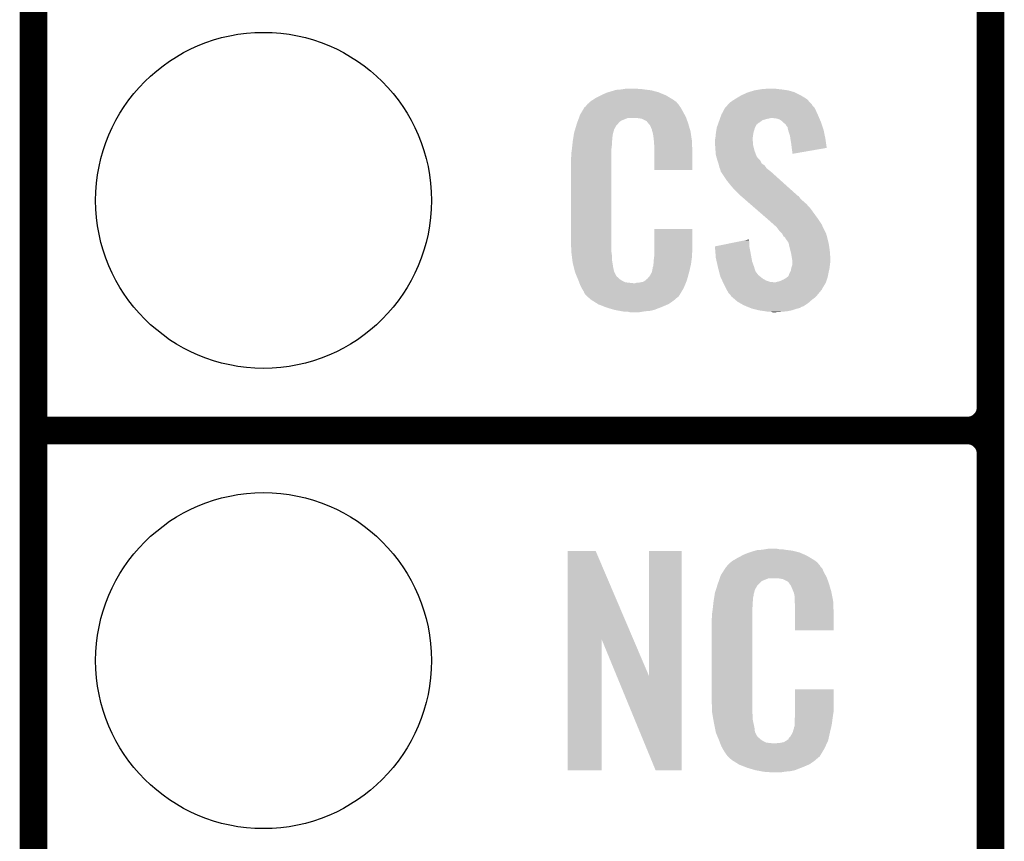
# Model space of a CAD drawing. Extents: x -0.05 to 0.95, y -0.15 to 2.1.
# Tile 13 of 38: x -0.05 to 0.16, y 0.36 to 0.54. Entities that reach past the tile are written whole.
import ezdxf

# ---------------------------------------------------------------- set-up
doc = ezdxf.new("R2010")
doc.units = 0
doc.layers.get('0').update_dxf_attribs({"linetype": 'CONTINUOUS'})
for name, color, linetype in [('PAC1811_CLICK_V100A_GKO', 5, 'CONTINUOUS'), ('PAC1811_CLICK_V100A_GTO', 14, 'CONTINUOUS'), ('PAC1811_CLICK_V100A_GTS', 12, 'CONTINUOUS')]:
    doc.layers.add(name, color=color, linetype=linetype)

# ---------------------------------------------------------------- blocks, each defined once
blk = doc.blocks.new('ROUND_24')
blk.add_circle((0, 0), 0.0365)

msp = doc.modelspace()

# ---------------------------------------------------------------- linework, layer by layer
at = {"layer": 'PAC1811_CLICK_V100A_GKO', "const_width": 0.006}
msp.add_lwpolyline([(-0.05, -0.15), (-0.05, 2.01)], dxfattribs=at)
at = {"layer": 'PAC1811_CLICK_V100A_GTO', "const_width": 0.006}
for points in [[(0.158, -0.022), (0.158, 0.722)], [(0.158, 0.455), (0.158, 0.545)], [(-0.05, 0.45), (0.153, 0.45)], [(-0.05, 0.45), (0.153, 0.45)], [(0.158, 0.355), (0.158, 0.445)]]:
    msp.add_lwpolyline(points, dxfattribs=at)
for points in [[(0.153, 0.45, 0.4142136), (0.158, 0.455)], [(0.158, 0.445, 0.4142136), (0.153, 0.45)], [(0.158, 0.445, 0.4142136), (0.153, 0.45)]]:
    msp.add_lwpolyline(points, format="xyb", dxfattribs=at)
at = {"layer": 'PAC1811_CLICK_V100A_GTO'}
for points in [[(0.0716716, 0.5219001), (0.0723001, 0.5223), (0.089, 0.5219001), (0.0883335, 0.5223)], [(0.0723001, 0.5223), (0.0733, 0.5228), (0.0883335, 0.5223), (0.0875, 0.5228)], [(0.0733, 0.5228), (0.0737, 0.523), (0.0875, 0.5228), (0.0870143, 0.523)], [(0.0737, 0.523), (0.0746, 0.5234001), (0.0870143, 0.523), (0.0860428, 0.5234001)], [(0.0746, 0.5234001), (0.0749331, 0.5235), (0.0860428, 0.5234001), (0.0858001, 0.5235)], [(0.0749331, 0.5235), (0.0762666, 0.5239), (0.0858001, 0.5235), (0.0843001, 0.5239)], [(0.0762666, 0.5239), (0.0766001, 0.524), (0.0843001, 0.5239), (0.0835001, 0.524)], [(0.0766001, 0.524), (0.0778, 0.5241), (0.0835001, 0.524), (0.0827, 0.5241)], [(0.0778, 0.5241), (0.0784, 0.5242), (0.0827, 0.5241), (0.0821001, 0.5242)], [(0.0784, 0.5242), (0.0790001, 0.5243), (0.0815001, 0.5242), (0.0810001, 0.5243)], [(0.1024798, 0.5219999), (0.1028, 0.5222), (0.1181001, 0.5219999), (0.117775, 0.5222)], [(0.1028, 0.5222), (0.1038001, 0.5228), (0.117775, 0.5222), (0.1167999, 0.5228)], [(0.1038001, 0.5228), (0.1051001, 0.5234001), (0.1167999, 0.5228), (0.1155998, 0.5234001)], [(0.1051001, 0.5234001), (0.1054198, 0.5235), (0.1155998, 0.5234001), (0.1154, 0.5235)], [(0.1054198, 0.5235), (0.1067, 0.5239), (0.1154, 0.5235), (0.1140001, 0.5239)], [(0.1067, 0.5239), (0.1079, 0.5241), (0.1140001, 0.5239), (0.1126, 0.5241)], [(0.1079, 0.5241), (0.1085001, 0.5242), (0.1126, 0.5241), (0.1115999, 0.5242)], [(0.1085001, 0.5242), (0.1105, 0.5243), (0.1115999, 0.5242), (0.1111001, 0.5243)], [(0.0691529, 0.5192), (0.0696824, 0.5201), (0.0912, 0.5192), (0.0907001, 0.5201)], [(0.0696824, 0.5201), (0.0698002, 0.5203001), (0.0907001, 0.5201), (0.0905501, 0.5203001)], [(0.0698002, 0.5203001), (0.0700001, 0.5204002), (0.0905501, 0.5203001), (0.090475, 0.5204002)], [(0.0700001, 0.5204002), (0.0700799, 0.5205), (0.090475, 0.5204002), (0.0904001, 0.5205)], [(0.0700799, 0.5205), (0.0702398, 0.5206998), (0.0904001, 0.5205), (0.0903001, 0.5206998)], [(0.0702398, 0.5206998), (0.0704, 0.5209001), (0.0903001, 0.5206998), (0.0901285, 0.5209001)], [(0.0704, 0.5209001), (0.0709714, 0.5214), (0.0901285, 0.5209001), (0.0897001, 0.5214)], [(0.0709714, 0.5214), (0.0712001, 0.5216), (0.0897001, 0.5214), (0.0894202, 0.5216)], [(0.0712001, 0.5216), (0.0716716, 0.5219001), (0.0894202, 0.5216), (0.089, 0.5219001)], [(0.0999266, 0.5194), (0.1003001, 0.5201), (0.1201, 0.5194), (0.11975, 0.5201)], [(0.1003001, 0.5201), (0.1003916, 0.5201998), (0.11975, 0.5201), (0.1197001, 0.5201998)], [(0.1003916, 0.5201998), (0.1007583, 0.5206), (0.1197001, 0.5201998), (0.1193001, 0.5206)], [(0.1007583, 0.5206), (0.1009416, 0.5207998), (0.1193001, 0.5206), (0.1192001, 0.5207998)], [(0.1009416, 0.5207998), (0.1014002, 0.5213001), (0.1192001, 0.5207998), (0.1187416, 0.5213001)], [(0.1014002, 0.5213001), (0.1016, 0.5214001), (0.1187416, 0.5213001), (0.1186499, 0.5214001)], [(0.1016, 0.5214001), (0.102, 0.5217), (0.1186499, 0.5214001), (0.118375, 0.5217)], [(0.102, 0.5217), (0.1024798, 0.5219999), (0.118375, 0.5217), (0.1181001, 0.5219999)], [(0.0683209, 0.5172999), (0.068542, 0.5178999), (0.0777, 0.5172999), (0.0791998, 0.5178999)], [(0.068542, 0.5179), (0.0686157, 0.5180999), (0.0918714, 0.5179), (0.0918, 0.5180999)], [(0.068542, 0.5178999), (0.068542, 0.5179), (0.0791998, 0.5178999), (0.0810999, 0.5179)], [(0.0686157, 0.5180999), (0.0688, 0.5186001), (0.0918, 0.5180999), (0.0915272, 0.5186001)], [(0.0688, 0.5186001), (0.0691529, 0.5192), (0.0915272, 0.5186001), (0.0912, 0.5192)], [(0.0818, 0.5178), (0.0810999, 0.5179), (0.0919072, 0.5178), (0.0918714, 0.5179)], [(0.0992143, 0.5178), (0.0992499, 0.5179), (0.1099, 0.5178), (0.1102999, 0.5179)], [(0.0992499, 0.5179), (0.0993928, 0.5183), (0.1207715, 0.5179), (0.1206, 0.5183)], [(0.0993928, 0.5183), (0.0995, 0.5186001), (0.1206, 0.5183), (0.1204636, 0.5186001)], [(0.0995, 0.5186001), (0.0999266, 0.5194), (0.1204636, 0.5186001), (0.1201, 0.5194)], [(0.1113999, 0.5178), (0.1104999, 0.5179), (0.1208143, 0.5178), (0.1207715, 0.5179)], [(0.0677099, 0.5153999), (0.0679798, 0.5162999), (0.0761999, 0.5153999), (0.0766999, 0.5162999)], [(0.0679798, 0.5162999), (0.0680999, 0.5167), (0.0766999, 0.5162999), (0.0770999, 0.5167)], [(0.0680999, 0.5167), (0.0681735, 0.5168998), (0.0770999, 0.5167), (0.0771999, 0.5168998)], [(0.0681735, 0.5168998), (0.0683209, 0.5172999), (0.0771999, 0.5168998), (0.0777, 0.5172999)], [(0.0822999, 0.5177), (0.0818, 0.5178), (0.0919428, 0.5177), (0.0919072, 0.5178)], [(0.0832998, 0.5172001), (0.0822999, 0.5177), (0.0921214, 0.5172001), (0.0919428, 0.5177)], [(0.0833999, 0.5170002), (0.0832998, 0.5172001), (0.0921928, 0.5170002), (0.0921214, 0.5172001)], [(0.0836572, 0.5167), (0.0833999, 0.5170002), (0.0922999, 0.5167), (0.0921928, 0.5170002)], [(0.0839999, 0.5163001), (0.0836572, 0.5167), (0.0924176, 0.5163001), (0.0922999, 0.5167)], [(0.0843999, 0.5154001), (0.0839999, 0.5163001), (0.0926824, 0.5154001), (0.0924176, 0.5163001)], [(0.0984385, 0.5154001), (0.0985, 0.5157999), (0.1067, 0.5154001), (0.1067999, 0.5157999)], [(0.0985, 0.5157999), (0.0985001, 0.5158001), (0.1067999, 0.5157999), (0.1068, 0.5158001)], [(0.0985001, 0.5158001), (0.0986428, 0.5161999), (0.1068, 0.5158001), (0.107, 0.5161999)], [(0.0986428, 0.5161999), (0.0987499, 0.5164998), (0.107, 0.5161999), (0.1072, 0.5164998)], [(0.0987499, 0.5164998), (0.0987856, 0.5165998), (0.1072, 0.5164998), (0.1073994, 0.5165998)], [(0.0987856, 0.5165998), (0.0988213, 0.5166995), (0.1073994, 0.5165998), (0.1074, 0.5166995)], [(0.0988213, 0.5166995), (0.0989285, 0.5169999), (0.1074, 0.5166995), (0.1078999, 0.5169999)], [(0.0989285, 0.5169999), (0.0990713, 0.5173999), (0.1078999, 0.5169999), (0.1083999, 0.5173999)], [(0.0990713, 0.5173999), (0.0991785, 0.5177), (0.1083999, 0.5173999), (0.1094, 0.5177)], [(0.0991785, 0.5177), (0.0992143, 0.5178), (0.1094, 0.5177), (0.1099, 0.5178)], [(0.1121, 0.5176001), (0.1113999, 0.5178), (0.1209, 0.5176001), (0.1208143, 0.5178)], [(0.1127, 0.5172), (0.1121, 0.5176001), (0.1210715, 0.5172), (0.1209, 0.5176001)], [(0.1130001, 0.5169), (0.1127, 0.5172), (0.1212, 0.5169), (0.1210715, 0.5172)], [(0.1131, 0.5168001), (0.1130001, 0.5169), (0.1212333, 0.5168001), (0.1212, 0.5169)], [(0.1134998, 0.5165), (0.1131, 0.5168001), (0.1213334, 0.5165), (0.1212333, 0.5168001)], [(0.1136999, 0.5161002), (0.1134998, 0.5165), (0.1214666, 0.5161002), (0.1213334, 0.5165)], [(0.1138998, 0.5159002), (0.1136999, 0.5161002), (0.1215333, 0.5159002), (0.1214666, 0.5161002)], [(0.1139, 0.5158001), (0.1138998, 0.5159002), (0.1215667, 0.5158001), (0.1215333, 0.5159002)], [(0.1140001, 0.5153999), (0.1139, 0.5158001), (0.1217, 0.5153999), (0.1215667, 0.5158001)], [(0.0672631, 0.5131999), (0.067342, 0.5136999), (0.0758, 0.5131999), (0.0758, 0.5136999)], [(0.067342, 0.5136999), (0.0674052, 0.5140999), (0.0758, 0.5136999), (0.0759, 0.5140999)], [(0.0674052, 0.5140999), (0.0674368, 0.5142999), (0.0759, 0.5140999), (0.0759, 0.5142999)], [(0.0674368, 0.5142999), (0.0675, 0.5147001), (0.0759, 0.5142999), (0.0760091, 0.5147001)], [(0.0675, 0.5147001), (0.0677099, 0.5153999), (0.0760091, 0.5147001), (0.0761999, 0.5153999)], [(0.0844801, 0.5149999), (0.0843999, 0.5154001), (0.0928, 0.5149999), (0.0926824, 0.5154001)], [(0.0845, 0.5149001), (0.0844801, 0.5149999), (0.092815, 0.5149001), (0.0928, 0.5149999)], [(0.0845999, 0.5147002), (0.0845, 0.5149001), (0.092845, 0.5147002), (0.092815, 0.5149001)], [(0.0846, 0.5146001), (0.0845999, 0.5147002), (0.09286, 0.5146001), (0.092845, 0.5147002)], [(0.0847, 0.5140999), (0.0846, 0.5146001), (0.092935, 0.5140999), (0.09286, 0.5146001)], [(0.0848, 0.5134), (0.0847, 0.5140999), (0.09304, 0.5134), (0.092935, 0.5140999)], [(0.0982, 0.5135001), (0.0982699, 0.5142), (0.1063124, 0.5135001), (0.1064, 0.5142)], [(0.0982699, 0.5142), (0.0983, 0.5145), (0.1064, 0.5142), (0.10645, 0.5145)], [(0.0983, 0.5145), (0.0983461, 0.5148), (0.10645, 0.5145), (0.1065, 0.5148)], [(0.0983461, 0.5148), (0.0984385, 0.5154001), (0.1065, 0.5148), (0.1067, 0.5154001)], [(0.1141001, 0.515), (0.1140001, 0.5153999), (0.1217843, 0.515), (0.1217, 0.5153999)], [(0.1143999, 0.5141001), (0.1141001, 0.515), (0.1219737, 0.5141001), (0.1217843, 0.515)], [(0.1144947, 0.5135), (0.1143999, 0.5141001), (0.1221, 0.5135), (0.1219737, 0.5141001)], [(0.0670111, 0.5110999), (0.0671, 0.5119), (0.0756, 0.5110999), (0.0757, 0.5119)], [(0.0671, 0.5119), (0.0671888, 0.5126999), (0.0757, 0.5119), (0.0757, 0.5126999)], [(0.0671888, 0.5126999), (0.0672, 0.5128), (0.0757, 0.5126999), (0.07572, 0.5128)], [(0.0672, 0.5128), (0.0672631, 0.5131999), (0.07572, 0.5128), (0.0758, 0.5131999)], [(0.0848308, 0.5129999), (0.0848, 0.5134), (0.0931, 0.5129999), (0.09304, 0.5134)], [(0.0849, 0.5121), (0.0848308, 0.5129999), (0.0931376, 0.5121), (0.0931, 0.5129999)], [(0.0849, 0.5106), (0.0849, 0.5121), (0.0932, 0.5106), (0.0931376, 0.5121)], [(0.0981, 0.5131001), (0.098175, 0.5133999), (0.1063, 0.5131001), (0.1063, 0.5133999)], [(0.0981, 0.5129999), (0.0981, 0.5131001), (0.1063, 0.5129999), (0.1063, 0.5131001)], [(0.0981, 0.5125999), (0.0981, 0.5129999), (0.1064, 0.5125999), (0.1063, 0.5129999)], [(0.0981429, 0.5119999), (0.0981, 0.5125999), (0.1064, 0.5119999), (0.1064, 0.5125999)], [(0.0982, 0.5112), (0.0981429, 0.5119999), (0.1066001, 0.5112), (0.1064, 0.5119999)], [(0.098175, 0.5133999), (0.0982, 0.5135001), (0.1063, 0.5133999), (0.1063124, 0.5135001)], [(0.1147, 0.5122), (0.1144947, 0.5135), (0.1222853, 0.5122), (0.1221, 0.5135)], [(0.1148, 0.5114), (0.1147, 0.5122), (0.1223992, 0.5114), (0.1222853, 0.5122)], [(0.0668, 0.5091001), (0.0669, 0.5096001), (0.0756, 0.5091001), (0.0756, 0.5096001)], [(0.0669, 0.5103), (0.067, 0.511), (0.0756, 0.5103), (0.0756, 0.511)], [(0.0669, 0.5096001), (0.0669, 0.5103), (0.0756, 0.5096001), (0.0756, 0.5103)], [(0.067, 0.511), (0.0670111, 0.5110999), (0.0756, 0.511), (0.0756, 0.5110999)], [(0.0849, 0.5066009), (0.0849, 0.5106), (0.0931991, 0.5066009), (0.0932, 0.5106)], [(0.0982308, 0.5107999), (0.0982, 0.5112), (0.1067001, 0.5107999), (0.1066001, 0.5112)], [(0.0983, 0.5099001), (0.0982308, 0.5107999), (0.1070463, 0.5099001), (0.1067001, 0.5107999)], [(0.0984091, 0.5095), (0.0983, 0.5099001), (0.1072002, 0.5095), (0.1070463, 0.5099001)], [(0.0984365, 0.5093998), (0.0984091, 0.5095), (0.1073001, 0.5093998), (0.1072002, 0.5095)], [(0.098491, 0.5092), (0.0984365, 0.5093998), (0.1074001, 0.5092), (0.1073001, 0.5093998)], [(0.1148001, 0.5113998), (0.1148, 0.5114), (0.1223992, 0.5113998), (0.1223992, 0.5114)], [(0.1149, 0.5107), (0.1148001, 0.5113998), (0.1183583, 0.5107), (0.1223992, 0.5113998)], [(0.1149, 0.510101), (0.1149, 0.5107), (0.1149, 0.510101), (0.1183583, 0.5107)], [(0.0668, 0.4914), (0.0668, 0.5091001), (0.0756, 0.4914), (0.0756, 0.5091001)], [(0.0986001, 0.5088), (0.098491, 0.5092), (0.1078, 0.5088), (0.1074001, 0.5092)], [(0.0986669, 0.5085998), (0.0986001, 0.5088), (0.1080001, 0.5085998), (0.1078, 0.5088)], [(0.0988667, 0.508), (0.0986669, 0.5085998), (0.1083002, 0.508), (0.1080001, 0.5085998)], [(0.0989, 0.5078999), (0.0988667, 0.508), (0.1084502, 0.5078999), (0.1083002, 0.508)], [(0.098975, 0.5075999), (0.0989, 0.5078999), (0.1089001, 0.5075999), (0.1084502, 0.5078999)], [(0.0991, 0.5071001), (0.098975, 0.5075999), (0.1092572, 0.5071001), (0.1089001, 0.5075999)], [(0.0931991, 0.5066), (0.0849, 0.5066009), (0.0931991, 0.5066), (0.0931991, 0.5066009)], [(0.0991801, 0.5068999), (0.0991, 0.5071001), (0.1094001, 0.5068999), (0.1092572, 0.5071001)], [(0.0992999, 0.5066001), (0.0991801, 0.5068999), (0.1097999, 0.5066001), (0.1094001, 0.5068999)], [(0.099375, 0.5063), (0.0992999, 0.5066001), (0.1102, 0.5063), (0.1097999, 0.5066001)], [(0.0993999, 0.5062002), (0.099375, 0.5063), (0.1103111, 0.5062002), (0.1102, 0.5063)], [(0.0994999, 0.5061001), (0.0993999, 0.5062002), (0.1104226, 0.5061001), (0.1103111, 0.5062002)], [(0.1007, 0.5043), (0.0994999, 0.5061001), (0.1124265, 0.5043), (0.1104226, 0.5061001)], [(0.1015, 0.5033), (0.1007, 0.5043), (0.1135397, 0.5033), (0.1124265, 0.5043)], [(0.1021, 0.5026), (0.1015, 0.5033), (0.114319, 0.5026), (0.1135397, 0.5033)], [(0.1037, 0.5009999), (0.1021, 0.5026), (0.1161002, 0.5009999), (0.114319, 0.5026)], [(0.1038155, 0.5008998), (0.1037, 0.5009999), (0.1163, 0.5008998), (0.1161002, 0.5009999)], [(0.1042769, 0.5005), (0.1038155, 0.5008998), (0.1166001, 0.5005), (0.1163, 0.5008998)], [(0.1049692, 0.4999), (0.1042769, 0.5005), (0.1172, 0.4999), (0.1166001, 0.5005)], [(0.1057769, 0.4992), (0.1049692, 0.4999), (0.118, 0.4992), (0.1172, 0.4999)], [(0.1069308, 0.4982), (0.1057769, 0.4992), (0.1189, 0.4982), (0.118, 0.4992)], [(0.1094693, 0.496), (0.1069308, 0.4982), (0.1205, 0.496), (0.1189, 0.4982)], [(0.1097, 0.4958), (0.1094693, 0.496), (0.1206334, 0.4958), (0.1205, 0.496)], [(0.1108251, 0.4947999), (0.1097, 0.4958), (0.1213, 0.4947999), (0.1206334, 0.4958)], [(0.1110502, 0.4945999), (0.1108251, 0.4947999), (0.1214, 0.4945999), (0.1213, 0.4947999)], [(0.1113876, 0.4943), (0.1110502, 0.4945999), (0.1215, 0.4943), (0.1214, 0.4945999)], [(0.0849002, 0.4888999), (0.0849008, 0.4937991), (0.0932, 0.4888999), (0.0932, 0.4937991)], [(0.0849008, 0.4937991), (0.0849009, 0.4938), (0.0932, 0.4937991), (0.0849009, 0.4938)], [(0.1115, 0.4942), (0.1113876, 0.4943), (0.1215501, 0.4942), (0.1215, 0.4943)], [(0.1121, 0.4934001), (0.1115, 0.4942), (0.12195, 0.4934001), (0.1215501, 0.4942)], [(0.1126999, 0.4928), (0.1121, 0.4934001), (0.1222501, 0.4928), (0.12195, 0.4934001)], [(0.11275, 0.4926999), (0.1126999, 0.4928), (0.1223001, 0.4926999), (0.1222501, 0.4928)], [(0.1129999, 0.4922002), (0.11275, 0.4926999), (0.1224364, 0.4922002), (0.1223001, 0.4926999)], [(0.1133998, 0.4919001), (0.1129999, 0.4922002), (0.1225182, 0.4919001), (0.1224364, 0.4922002)], [(0.0668926, 0.4889), (0.0668, 0.4914), (0.0756, 0.4889), (0.0756, 0.4914)], [(0.0981008, 0.4900002), (0.102049, 0.4907999), (0.1056, 0.4900002), (0.1056, 0.4907999)], [(0.102049, 0.4907999), (0.1045173, 0.4912999), (0.1056, 0.4907999), (0.1055, 0.4912999)], [(0.1045173, 0.4912999), (0.1055, 0.491499), (0.1055, 0.4912999), (0.1055, 0.491499)], [(0.1135, 0.4916002), (0.1133998, 0.4919001), (0.1226, 0.4916002), (0.1225182, 0.4919001)], [(0.1135002, 0.4916), (0.1135, 0.4916002), (0.1226, 0.4916), (0.1226, 0.4916002)], [(0.1135999, 0.4915001), (0.1135002, 0.4916), (0.1226231, 0.4915001), (0.1226, 0.4916)], [(0.1140999, 0.4908002), (0.1135999, 0.4915001), (0.1227846, 0.4908002), (0.1226231, 0.4915001)], [(0.1142111, 0.4903), (0.1140999, 0.4908002), (0.1229, 0.4903), (0.1227846, 0.4908002)], [(0.1143, 0.4899), (0.1142111, 0.4903), (0.1229534, 0.4899), (0.1229, 0.4903)], [(0.0669, 0.4887), (0.0668926, 0.4889), (0.0756286, 0.4887), (0.0756, 0.4889)], [(0.0669653, 0.4881999), (0.0669, 0.4887), (0.0757, 0.4881999), (0.0756286, 0.4887)], [(0.0670827, 0.4872999), (0.0669653, 0.4881999), (0.0757, 0.4872999), (0.0757, 0.4881999)], [(0.0849, 0.4882999), (0.0849002, 0.4888999), (0.0931, 0.4882999), (0.0932, 0.4888999)], [(0.0849, 0.4878001), (0.0849, 0.4882999), (0.0931, 0.4878001), (0.0931, 0.4882999)], [(0.0981088, 0.4898999), (0.0981008, 0.4900002), (0.1056, 0.4898999), (0.1056, 0.4900002)], [(0.0981885, 0.4889), (0.0981088, 0.4898999), (0.1058, 0.4889), (0.1056, 0.4898999)], [(0.0983, 0.4875001), (0.0981885, 0.4889), (0.1060546, 0.4875001), (0.1058, 0.4889)], [(0.114575, 0.4888), (0.1143, 0.4899), (0.1231, 0.4888), (0.1229534, 0.4899)], [(0.1147, 0.4883), (0.114575, 0.4888), (0.1231313, 0.4883), (0.1231, 0.4888)], [(0.1148834, 0.4872001), (0.1147, 0.4883), (0.1232, 0.4872001), (0.1231313, 0.4883)], [(0.0672, 0.4864001), (0.0670827, 0.4872999), (0.0758421, 0.4864001), (0.0757, 0.4872999)], [(0.0674501, 0.4854), (0.0672, 0.4864001), (0.076, 0.4854), (0.0758421, 0.4864001)], [(0.0847, 0.4860001), (0.08472, 0.4861001), (0.0928765, 0.4860001), (0.0929, 0.4861001)], [(0.0847, 0.4857002), (0.0847, 0.4860001), (0.0928058, 0.4857002), (0.0928765, 0.4860001)], [(0.08472, 0.4861001), (0.0848, 0.4865001), (0.0929, 0.4861001), (0.0929533, 0.4865001)], [(0.0848, 0.487), (0.084875, 0.4876), (0.0930199, 0.487), (0.0931, 0.4876)], [(0.0848, 0.4865001), (0.0848, 0.487), (0.0929533, 0.4865001), (0.0930199, 0.487)], [(0.084875, 0.4876), (0.0849, 0.4878001), (0.0931, 0.4876), (0.0931, 0.4878001)], [(0.0984819, 0.4867), (0.0983, 0.4875001), (0.1062001, 0.4867), (0.1060546, 0.4875001)], [(0.0987319, 0.4856), (0.0984819, 0.4867), (0.1066, 0.4856), (0.1062001, 0.4867)], [(0.1147001, 0.4853001), (0.1149, 0.4859002), (0.1230124, 0.4853001), (0.1230875, 0.4859002)], [(0.1149, 0.4871001), (0.1148834, 0.4872001), (0.1232, 0.4871001), (0.1232, 0.4872001)], [(0.1149, 0.4867), (0.1149, 0.4871001), (0.1232, 0.4867), (0.1232, 0.4871001)], [(0.1149, 0.486), (0.1149, 0.4867), (0.1231, 0.486), (0.1232, 0.4867)], [(0.1149, 0.4859002), (0.1149, 0.486), (0.1230875, 0.4859002), (0.1231, 0.486)], [(0.067675, 0.4844999), (0.0674501, 0.4854), (0.0762, 0.4844999), (0.076, 0.4854)], [(0.0677, 0.4844001), (0.067675, 0.4844999), (0.07625, 0.4844001), (0.0762, 0.4844999)], [(0.0679883, 0.4837), (0.0677, 0.4844001), (0.0766001, 0.4837), (0.07625, 0.4844001)], [(0.0680295, 0.4835998), (0.0679883, 0.4837), (0.0767001, 0.4835998), (0.0766001, 0.4837)], [(0.0839001, 0.4835001), (0.0844, 0.4844), (0.09225, 0.4835001), (0.0925, 0.4844)], [(0.0844, 0.4844), (0.0844001, 0.4844001), (0.0925, 0.4844), (0.0925, 0.4844001)], [(0.0844001, 0.4844001), (0.0846, 0.4854001), (0.0925, 0.4844001), (0.0927353, 0.4854001)], [(0.0846, 0.4854001), (0.0846001, 0.4855002), (0.0927353, 0.4854001), (0.0927588, 0.4855002)], [(0.0846001, 0.4855002), (0.0847, 0.4857002), (0.0927588, 0.4855002), (0.0928058, 0.4857002)], [(0.0988, 0.4853), (0.0987319, 0.4856), (0.1066901, 0.4853), (0.1066, 0.4856)], [(0.0989843, 0.4845999), (0.0988, 0.4853), (0.1069002, 0.4845999), (0.1066901, 0.4853)], [(0.0990106, 0.4845), (0.0989843, 0.4845999), (0.107, 0.4845), (0.1069002, 0.4845999)], [(0.0990894, 0.4842), (0.0990106, 0.4845), (0.1072, 0.4842), (0.107, 0.4845)], [(0.0991947, 0.4837999), (0.0990894, 0.4842), (0.1075001, 0.4837999), (0.1072, 0.4842)], [(0.0992999, 0.4834), (0.0991947, 0.4837999), (0.108, 0.4834), (0.1075001, 0.4837999)], [(0.1141, 0.4836002), (0.1142, 0.4839), (0.1226599, 0.4836002), (0.1227199, 0.4839)], [(0.1142, 0.4839), (0.1143999, 0.4843), (0.1227199, 0.4839), (0.1228, 0.4843)], [(0.1143999, 0.4843), (0.1146, 0.4847001), (0.1228, 0.4843), (0.1228889, 0.4847001)], [(0.1146, 0.4847001), (0.1146834, 0.4852001), (0.1228889, 0.4847001), (0.123, 0.4852001)], [(0.1146834, 0.4852001), (0.1147001, 0.4853001), (0.123, 0.4852001), (0.1230124, 0.4853001)], [(0.0681118, 0.4834), (0.0680295, 0.4835998), (0.0768002, 0.4834), (0.0767001, 0.4835998)], [(0.0681942, 0.4831999), (0.0681118, 0.4834), (0.0771001, 0.4831999), (0.0768002, 0.4834)], [(0.0683177, 0.4829), (0.0681942, 0.4831999), (0.0774, 0.4829), (0.0771001, 0.4831999)], [(0.0684, 0.4827), (0.0683177, 0.4829), (0.0777001, 0.4827), (0.0774, 0.4829)], [(0.0684769, 0.4825), (0.0684, 0.4827), (0.0780001, 0.4825), (0.0777001, 0.4827)], [(0.0685924, 0.4822), (0.0684769, 0.4825), (0.0786002, 0.4822), (0.0780001, 0.4825)], [(0.0686693, 0.482), (0.0685924, 0.4822), (0.0804001, 0.482), (0.0786002, 0.4822)], [(0.0689, 0.4814), (0.0686693, 0.482), (0.0915058, 0.4814), (0.0917529, 0.482)], [(0.0804001, 0.482), (0.0808001, 0.4820001), (0.0917529, 0.482), (0.091753, 0.4820001)], [(0.0808001, 0.4820001), (0.0811002, 0.4821), (0.091753, 0.4820001), (0.0917941, 0.4821)], [(0.0815001, 0.4821), (0.0825001, 0.4823), (0.0917941, 0.4821), (0.0918765, 0.4823)], [(0.0825001, 0.4823), (0.0829998, 0.4825999), (0.0918765, 0.4823), (0.092, 0.4825999)], [(0.0829998, 0.4825999), (0.0830001, 0.4826001), (0.092, 0.4825999), (0.092, 0.4826001)], [(0.0830001, 0.4826001), (0.0833002, 0.4829), (0.092, 0.4826001), (0.0920833, 0.4829)], [(0.0833002, 0.4829), (0.0834002, 0.4829006), (0.0920833, 0.4829), (0.0920835, 0.4829006)], [(0.0834002, 0.4829006), (0.0835001, 0.4831), (0.0920835, 0.4829006), (0.0921389, 0.4831)], [(0.0835001, 0.4831), (0.0839001, 0.4835001), (0.0921389, 0.4831), (0.09225, 0.4835001)], [(0.0994867, 0.4829999), (0.0992999, 0.4834), (0.1085001, 0.4829999), (0.108, 0.4834)], [(0.0996733, 0.4826), (0.0994867, 0.4829999), (0.1092001, 0.4826), (0.1085001, 0.4829999)], [(0.0998134, 0.4823), (0.0996733, 0.4826), (0.1101001, 0.4823), (0.1092001, 0.4826)], [(0.09986, 0.4822), (0.0998134, 0.4823), (0.1110001, 0.4822), (0.1101001, 0.4823)], [(0.0999068, 0.4820999), (0.09986, 0.4822), (0.1222, 0.4820999), (0.1222333, 0.4822)], [(0.1, 0.4819), (0.0999068, 0.4820999), (0.12208, 0.4819), (0.1222, 0.4820999)], [(0.1004001, 0.4810999), (0.1, 0.4819), (0.1215999, 0.4810999), (0.12208, 0.4819)], [(0.1110001, 0.4822), (0.1113001, 0.4822001), (0.1222333, 0.4822), (0.1222333, 0.4822001)], [(0.1113001, 0.4822001), (0.1116001, 0.4823), (0.1222333, 0.4822001), (0.1222666, 0.4823)], [(0.1116001, 0.4823), (0.1121001, 0.4824001), (0.1222666, 0.4823), (0.1223, 0.4824001)], [(0.1121001, 0.4824001), (0.113, 0.4828), (0.1223, 0.4824001), (0.1224332, 0.4828)], [(0.113, 0.4828), (0.1135, 0.4831), (0.1224332, 0.4828), (0.1225332, 0.4831)], [(0.1135, 0.4831), (0.1137665, 0.4833), (0.1225332, 0.4831), (0.1225999, 0.4833)], [(0.1137665, 0.4833), (0.1139, 0.4834001), (0.1225999, 0.4833), (0.1226199, 0.4834001)], [(0.1139, 0.4834001), (0.1141, 0.4836002), (0.1226199, 0.4834001), (0.1226599, 0.4836002)], [(0.0691779, 0.4809), (0.0689, 0.4814), (0.0913, 0.4809), (0.0915058, 0.4814)], [(0.0694001, 0.4804999), (0.0691779, 0.4809), (0.0910599, 0.4804999), (0.0913, 0.4809)], [(0.0695999, 0.4802002), (0.0694001, 0.4804999), (0.0908801, 0.4802002), (0.0910599, 0.4804999)], [(0.0697, 0.4799002), (0.0695999, 0.4802002), (0.0907001, 0.4799002), (0.0908801, 0.4802002)], [(0.0697998, 0.4798002), (0.0697, 0.4799002), (0.0906401, 0.4798002), (0.0907001, 0.4799002)], [(0.0698, 0.4797002), (0.0697998, 0.4798002), (0.0905801, 0.4797002), (0.0906401, 0.4798002)], [(0.0701002, 0.4794), (0.0698, 0.4797002), (0.0904, 0.4794), (0.0905801, 0.4797002)], [(0.0703002, 0.4791999), (0.0701002, 0.4794), (0.0902998, 0.4791999), (0.0904, 0.4794)], [(0.1004501, 0.4809998), (0.1004001, 0.4810999), (0.1215, 0.4809998), (0.1215999, 0.4810999)], [(0.1006, 0.4807), (0.1004501, 0.4809998), (0.1213999, 0.4807), (0.1215, 0.4809998)], [(0.1006001, 0.4806999), (0.1006, 0.4807), (0.1213999, 0.4806999), (0.1213999, 0.4807)], [(0.1008778, 0.4802), (0.1006001, 0.4806999), (0.121, 0.4802), (0.1213999, 0.4806999)], [(0.1010999, 0.4798001), (0.1008778, 0.4802), (0.1206667, 0.4798001), (0.121, 0.4802)], [(0.1014999, 0.4794), (0.1010999, 0.4798001), (0.1203333, 0.4794), (0.1206667, 0.4798001)], [(0.1015999, 0.4792002), (0.1014999, 0.4794), (0.1201668, 0.4792002), (0.1203333, 0.4794)], [(0.0705, 0.4789999), (0.0703002, 0.4791999), (0.0900498, 0.4789999), (0.0902998, 0.4791999)], [(0.0707333, 0.4788), (0.0705, 0.4789999), (0.0898, 0.4788), (0.0900498, 0.4789999)], [(0.0711999, 0.4784), (0.0707333, 0.4788), (0.0893334, 0.4784), (0.0898, 0.4788)], [(0.07152, 0.4782), (0.0711999, 0.4784), (0.0891001, 0.4782), (0.0893334, 0.4784)], [(0.0726402, 0.4775), (0.07152, 0.4782), (0.0881, 0.4775), (0.0891001, 0.4782)], [(0.0728, 0.4774001), (0.0726402, 0.4775), (0.0878669, 0.4774001), (0.0881, 0.4775)], [(0.0740857, 0.4769), (0.0728, 0.4774001), (0.0867, 0.4769), (0.0878669, 0.4774001)], [(0.1018335, 0.4789999), (0.1015999, 0.4792002), (0.1199999, 0.4789999), (0.1201668, 0.4792002)], [(0.1025334, 0.4784), (0.1018335, 0.4789999), (0.1192, 0.4784), (0.1199999, 0.4789999)], [(0.103, 0.478), (0.1025334, 0.4784), (0.1187428, 0.478), (0.1192, 0.4784)], [(0.103525, 0.4777), (0.103, 0.478), (0.1184, 0.4777), (0.1187428, 0.478)], [(0.1043999, 0.4772), (0.103525, 0.4777), (0.11765, 0.4772), (0.1184, 0.4777)], [(0.0746, 0.4766999), (0.0740857, 0.4769), (0.0861854, 0.4766999), (0.0867, 0.4769)], [(0.0762999, 0.4762), (0.0746, 0.4766999), (0.0848999, 0.4762), (0.0861854, 0.4766999)], [(0.0773667, 0.476), (0.0762999, 0.4762), (0.0839999, 0.476), (0.0848999, 0.4762)], [(0.0779, 0.4759), (0.0773667, 0.476), (0.0829, 0.4759), (0.0839999, 0.476)], [(0.0784999, 0.4758), (0.0779, 0.4759), (0.0822999, 0.4758), (0.0829, 0.4759)], [(0.0795999, 0.4757), (0.0791999, 0.4758), (0.0816999, 0.4757), (0.0822999, 0.4758)], [(0.1046431, 0.4770999), (0.1043999, 0.4772), (0.1174999, 0.4770999), (0.11765, 0.4772)], [(0.1048859, 0.4769999), (0.1046431, 0.4770999), (0.1173998, 0.4769999), (0.1174999, 0.4770999)], [(0.1051286, 0.4769), (0.1048859, 0.4769999), (0.1169999, 0.4769), (0.1173998, 0.4769999)], [(0.1058575, 0.4765999), (0.1051286, 0.4769), (0.1164999, 0.4765999), (0.1169999, 0.4769)], [(0.1060999, 0.4765001), (0.1058575, 0.4765999), (0.1161005, 0.4765001), (0.1164999, 0.4765999)], [(0.1065002, 0.4764), (0.1060999, 0.4765001), (0.1157001, 0.4764), (0.1161005, 0.4765001)], [(0.1077, 0.4761), (0.1065002, 0.4764), (0.1147999, 0.4761), (0.1157001, 0.4764)], [(0.1091, 0.4759), (0.1077, 0.4761), (0.1138, 0.4759), (0.1147999, 0.4761)], [(0.1096999, 0.4758), (0.1091, 0.4759), (0.1126, 0.4758), (0.1138, 0.4759)], [(0.1105999, 0.4757001), (0.1102998, 0.4758), (0.111301, 0.4757001), (0.1126, 0.4758)], [(0.1113001, 0.4757), (0.1105999, 0.4757001), (0.1113001, 0.4757), (0.111301, 0.4757001)], [(0.0661005, 0.4045956), (0.0661008, 0.4237994), (0.0803914, 0.4045956), (0.0722002, 0.4237994)], [(0.0661008, 0.4237994), (0.0661009, 0.4238), (0.0722002, 0.4237994), (0.0661009, 0.4238)], [(0.0838, 0.3966043), (0.0838008, 0.4237991), (0.0908994, 0.3966043), (0.0909, 0.4237991)], [(0.0838008, 0.4237991), (0.0838009, 0.4238), (0.0909, 0.4237991), (0.0838009, 0.4238)], [(0.1062, 0.4237), (0.1068667, 0.4239), (0.1157001, 0.4237), (0.1149, 0.4239)], [(0.1068667, 0.4239), (0.1072001, 0.424), (0.1149, 0.4239), (0.1141, 0.424)], [(0.1072001, 0.424), (0.1084, 0.4241), (0.1141, 0.424), (0.1133, 0.4241)], [(0.1084, 0.4241), (0.109, 0.4242), (0.1133, 0.4241), (0.1127001, 0.4242)], [(0.109, 0.4242), (0.1096001, 0.4243), (0.1121001, 0.4242), (0.1116001, 0.4243)], [(0.1015713, 0.4214), (0.1018001, 0.4216001), (0.1203001, 0.4214), (0.12002, 0.4216001)], [(0.1018001, 0.4216001), (0.1023143, 0.4219001), (0.12002, 0.4216001), (0.1196, 0.4219001)], [(0.1023143, 0.4219001), (0.103, 0.4223), (0.1196, 0.4219001), (0.1189335, 0.4223)], [(0.103, 0.4223), (0.1039285, 0.4228), (0.1189335, 0.4223), (0.1181, 0.4228)], [(0.1039285, 0.4228), (0.1043, 0.423), (0.1181, 0.4228), (0.1176429, 0.423)], [(0.1043, 0.423), (0.1052999, 0.4234), (0.1176429, 0.423), (0.1167287, 0.4234)], [(0.1052999, 0.4234), (0.1055999, 0.4235), (0.1167287, 0.4234), (0.1165001, 0.4235)], [(0.1055999, 0.4235), (0.1062, 0.4237), (0.1165001, 0.4235), (0.1157001, 0.4237)], [(0.0997882, 0.4192), (0.1003705, 0.4200998), (0.1218, 0.4192), (0.1214001, 0.4200998)], [(0.1003705, 0.4200998), (0.1005001, 0.4203001), (0.1214001, 0.4200998), (0.1212, 0.4203001)], [(0.1005001, 0.4203001), (0.1006001, 0.4204001), (0.1212, 0.4203001), (0.1211, 0.4204001)], [(0.1006001, 0.4204001), (0.10068, 0.4205), (0.1211, 0.4204001), (0.1210001, 0.4205)], [(0.10068, 0.4205), (0.1008398, 0.4206998), (0.1210001, 0.4205), (0.1209001, 0.4206998)], [(0.1008398, 0.4206998), (0.101, 0.4209001), (0.1209001, 0.4206998), (0.1207285, 0.4209001)], [(0.101, 0.4209001), (0.1015713, 0.4214), (0.1207285, 0.4209001), (0.1203001, 0.4214)], [(0.098945, 0.4172998), (0.099155, 0.4178999), (0.1083, 0.4172998), (0.1097998, 0.4178999)], [(0.099155, 0.4179), (0.099225, 0.4180999), (0.1224714, 0.4179), (0.1224, 0.4180999)], [(0.099155, 0.4178999), (0.099155, 0.4179), (0.1097998, 0.4178999), (0.1116999, 0.4179)], [(0.099225, 0.4180999), (0.0994001, 0.4186001), (0.1224, 0.4180999), (0.1221272, 0.4186001)], [(0.0994001, 0.4186001), (0.0997882, 0.4192), (0.1221272, 0.4186001), (0.1218, 0.4192)], [(0.1124, 0.4178), (0.1116999, 0.4179), (0.1225072, 0.4178), (0.1224714, 0.4179)], [(0.1128999, 0.4177), (0.1124, 0.4178), (0.1225428, 0.4177), (0.1225072, 0.4178)], [(0.1138998, 0.4172001), (0.1128999, 0.4177), (0.1227214, 0.4172001), (0.1225428, 0.4177)], [(0.0981, 0.4147001), (0.0983209, 0.4153999), (0.1066091, 0.4147001), (0.1067999, 0.4153999)], [(0.0983209, 0.4153999), (0.0986052, 0.4162999), (0.1067999, 0.4153999), (0.1072999, 0.4162999)], [(0.0986052, 0.4162999), (0.0987, 0.4166), (0.1072999, 0.4162999), (0.1076, 0.4166)], [(0.0987, 0.4166), (0.098945, 0.4172998), (0.1076, 0.4166), (0.1083, 0.4172998)], [(0.1140999, 0.4170001), (0.1138998, 0.4172001), (0.1227928, 0.4170001), (0.1227214, 0.4172001)], [(0.1143143, 0.4167), (0.1140999, 0.4170001), (0.1228999, 0.4167), (0.1227928, 0.4170001)], [(0.1145999, 0.4163001), (0.1143143, 0.4167), (0.1230176, 0.4163001), (0.1228999, 0.4167)], [(0.115, 0.4154), (0.1145999, 0.4163001), (0.1232824, 0.4154), (0.1230176, 0.4163001)], [(0.11516, 0.4150001), (0.115, 0.4154), (0.1234, 0.4150001), (0.1232824, 0.4154)], [(0.0978, 0.4128), (0.0978631, 0.4131999), (0.10632, 0.4128), (0.1064, 0.4131999)], [(0.0978631, 0.4131999), (0.097942, 0.4136999), (0.1064, 0.4131999), (0.1064, 0.4136999)], [(0.097942, 0.4136999), (0.0980052, 0.4140999), (0.1064, 0.4136999), (0.1065, 0.4140999)], [(0.0980052, 0.4140999), (0.0980368, 0.4142999), (0.1065, 0.4140999), (0.1065, 0.4142999)], [(0.0980368, 0.4142999), (0.0981, 0.4147001), (0.1065, 0.4142999), (0.1066091, 0.4147001)], [(0.1152, 0.4149), (0.11516, 0.4150001), (0.1234201, 0.4149), (0.1234, 0.4150001)], [(0.1152999, 0.4147002), (0.1152, 0.4149), (0.12346, 0.4147002), (0.1234201, 0.4149)], [(0.1153, 0.4146001), (0.1152999, 0.4147002), (0.12348, 0.4146001), (0.12346, 0.4147002)], [(0.1154, 0.4141001), (0.1153, 0.4146001), (0.12358, 0.4141001), (0.12348, 0.4146001)], [(0.1154, 0.4133999), (0.1154, 0.4141001), (0.1237201, 0.4133999), (0.12358, 0.4141001)], [(0.1154308, 0.4129999), (0.1154, 0.4133999), (0.1238, 0.4129999), (0.1237201, 0.4133999)], [(0.0975, 0.4103), (0.0976, 0.411), (0.1062, 0.4103), (0.1062, 0.411)], [(0.0976, 0.411), (0.0976111, 0.4110999), (0.1062, 0.411), (0.1062, 0.4110999)], [(0.0976111, 0.4110999), (0.0977, 0.4119), (0.1062, 0.4110999), (0.1063, 0.4119)], [(0.0977, 0.4119), (0.0977888, 0.4126999), (0.1063, 0.4119), (0.1063, 0.4126999)], [(0.0977888, 0.4126999), (0.0978, 0.4128), (0.1063, 0.4126999), (0.10632, 0.4128)], [(0.1155, 0.4121), (0.1154308, 0.4129999), (0.1238376, 0.4121), (0.1238, 0.4129999)], [(0.1155, 0.4106), (0.1155, 0.4121), (0.1239, 0.4106), (0.1238376, 0.4121)], [(0.0974, 0.4091001), (0.0975, 0.4096001), (0.1062, 0.4091001), (0.1062, 0.4096001)], [(0.0974, 0.3914), (0.0974, 0.4091001), (0.1062, 0.3914), (0.1062, 0.4091001)], [(0.0975, 0.4096001), (0.0975, 0.4103), (0.1062, 0.4096001), (0.1062, 0.4103)], [(0.1155, 0.4066009), (0.1155, 0.4106), (0.1238991, 0.4066009), (0.1239, 0.4106)], [(0.1238991, 0.4066), (0.1155, 0.4066009), (0.1238991, 0.4066), (0.1238991, 0.4066009)], [(0.0661, 0.3762009), (0.0661005, 0.4045956), (0.0734991, 0.3762009), (0.0735, 0.4045956)], [(0.0767928, 0.3966043), (0.0735, 0.4045956), (0.0838, 0.3966043), (0.0803914, 0.4045956)], [(0.0851998, 0.3762006), (0.0767928, 0.3966043), (0.0908991, 0.3762006), (0.0908994, 0.3966043)], [(0.1155002, 0.3888999), (0.1155008, 0.3937991), (0.1239, 0.3888999), (0.1239, 0.3937991)], [(0.1155008, 0.3937991), (0.1155009, 0.3938), (0.1239, 0.3937991), (0.1155009, 0.3938)], [(0.0974926, 0.3889), (0.0974, 0.3914), (0.1062, 0.3889), (0.1062, 0.3914)], [(0.0975, 0.3887001), (0.0974926, 0.3889), (0.1062286, 0.3887001), (0.1062, 0.3889)], [(0.097587, 0.3881999), (0.0975, 0.3887001), (0.1063, 0.3881999), (0.1062286, 0.3887001)], [(0.0977435, 0.3872999), (0.097587, 0.3881999), (0.1063, 0.3872999), (0.1063, 0.3881999)], [(0.1154, 0.3871), (0.1154714, 0.3876), (0.1236333, 0.3871), (0.1237, 0.3876)], [(0.1154714, 0.3876), (0.1155, 0.3878001), (0.1237, 0.3876), (0.1237286, 0.3878001)], [(0.1155, 0.3883), (0.1155002, 0.3888999), (0.1238, 0.3883), (0.1239, 0.3888999)], [(0.1155, 0.3878001), (0.1155, 0.3883), (0.1237286, 0.3878001), (0.1238, 0.3883)], [(0.0979, 0.3864), (0.0977435, 0.3872999), (0.1064895, 0.3864), (0.1063, 0.3872999)], [(0.0981001, 0.3854), (0.0979, 0.3864), (0.1067, 0.3854), (0.1064895, 0.3864)], [(0.0982801, 0.3844999), (0.0981001, 0.3854), (0.1068001, 0.3844999), (0.1067, 0.3854)], [(0.1150001, 0.3844001), (0.1153, 0.3854001), (0.1231, 0.3844001), (0.1233353, 0.3854001)], [(0.1153, 0.3854001), (0.1153001, 0.3855002), (0.1233353, 0.3854001), (0.1233588, 0.3855002)], [(0.1153001, 0.3855002), (0.1154, 0.3857002), (0.1233588, 0.3855002), (0.1234058, 0.3857002)], [(0.1154, 0.3861001), (0.1154, 0.3871), (0.1235, 0.3861001), (0.1236333, 0.3871)], [(0.1154, 0.3857002), (0.1154, 0.3861001), (0.1234058, 0.3857002), (0.1235, 0.3861001)], [(0.0983, 0.3844001), (0.0982801, 0.3844999), (0.1068501, 0.3844001), (0.1068001, 0.3844999)], [(0.0985883, 0.3837), (0.0983, 0.3844001), (0.1072001, 0.3837), (0.1068501, 0.3844001)], [(0.0986295, 0.3835998), (0.0985883, 0.3837), (0.1073001, 0.3835998), (0.1072001, 0.3837)], [(0.0987118, 0.3834), (0.0986295, 0.3835998), (0.1074002, 0.3834), (0.1073001, 0.3835998)], [(0.0987942, 0.3831999), (0.0987118, 0.3834), (0.1077001, 0.3831999), (0.1074002, 0.3834)], [(0.0989177, 0.3829), (0.0987942, 0.3831999), (0.108, 0.3829), (0.1077001, 0.3831999)], [(0.1141, 0.3829009), (0.1141002, 0.3831002), (0.1227668, 0.3829009), (0.1228111, 0.3831002)], [(0.1141002, 0.3831002), (0.1145001, 0.3835001), (0.1228111, 0.3831002), (0.1228999, 0.3835001)], [(0.1145001, 0.3835001), (0.115, 0.3844), (0.1228999, 0.3835001), (0.1231, 0.3844)], [(0.115, 0.3844), (0.1150001, 0.3844001), (0.1231, 0.3844), (0.1231, 0.3844001)], [(0.099, 0.3827), (0.0989177, 0.3829), (0.1083001, 0.3827), (0.108, 0.3829)], [(0.0990769, 0.3825), (0.099, 0.3827), (0.1086001, 0.3825), (0.1083001, 0.3827)], [(0.0991924, 0.3822), (0.0990769, 0.3825), (0.1092002, 0.3822), (0.1086001, 0.3825)], [(0.0992693, 0.382), (0.0991924, 0.3822), (0.1110001, 0.382), (0.1092002, 0.3822)], [(0.0995, 0.3814), (0.0992693, 0.382), (0.1221353, 0.3814), (0.1224176, 0.382)], [(0.0997779, 0.3809), (0.0995, 0.3814), (0.1219, 0.3809), (0.1221353, 0.3814)], [(0.1110001, 0.382), (0.1114001, 0.3820001), (0.1224176, 0.382), (0.1224176, 0.3820001)], [(0.1114001, 0.3820001), (0.1117002, 0.3821), (0.1224176, 0.3820001), (0.1224646, 0.3821)], [(0.1121001, 0.3821), (0.1131001, 0.3823), (0.1224646, 0.3821), (0.1225587, 0.3823)], [(0.1131001, 0.3823), (0.1135998, 0.3825999), (0.1225587, 0.3823), (0.1226999, 0.3825999)], [(0.1135998, 0.3825999), (0.1136, 0.3826), (0.1226999, 0.3825999), (0.1226999, 0.3826)], [(0.1136, 0.3826), (0.1140002, 0.3829), (0.1226999, 0.3826), (0.1227666, 0.3829)], [(0.1140002, 0.3829), (0.1141, 0.3829009), (0.1227666, 0.3829), (0.1227668, 0.3829009)], [(0.1000001, 0.3804999), (0.0997779, 0.3809), (0.1216599, 0.3804999), (0.1219, 0.3809)], [(0.1004, 0.3799), (0.1000001, 0.3804999), (0.1213, 0.3799), (0.1216599, 0.3804999)], [(0.1004998, 0.3798002), (0.1004, 0.3799), (0.1212401, 0.3798002), (0.1213, 0.3799)], [(0.1005, 0.3797002), (0.1004998, 0.3798002), (0.1211801, 0.3797002), (0.1212401, 0.3798002)], [(0.1007572, 0.3794), (0.1005, 0.3797002), (0.121, 0.3794), (0.1211801, 0.3797002)], [(0.1009287, 0.3791999), (0.1007572, 0.3794), (0.1208998, 0.3791999), (0.121, 0.3794)], [(0.1010999, 0.379), (0.1009287, 0.3791999), (0.1206499, 0.379), (0.1208998, 0.3791999)], [(0.1013333, 0.3788), (0.1010999, 0.379), (0.1204, 0.3788), (0.1206499, 0.379)], [(0.1017999, 0.3784), (0.1013333, 0.3788), (0.1199334, 0.3784), (0.1204, 0.3788)], [(0.10212, 0.3782), (0.1017999, 0.3784), (0.1197001, 0.3782), (0.1199334, 0.3784)], [(0.1032402, 0.3775), (0.10212, 0.3782), (0.1187, 0.3775), (0.1197001, 0.3782)], [(0.1034, 0.3774001), (0.1032402, 0.3775), (0.1184669, 0.3774001), (0.1187, 0.3775)], [(0.1046857, 0.3769), (0.1034, 0.3774001), (0.1173, 0.3769), (0.1184669, 0.3774001)], [(0.1052, 0.3766999), (0.1046857, 0.3769), (0.1167854, 0.3766999), (0.1173, 0.3769)], [(0.1068999, 0.3762), (0.1052, 0.3766999), (0.1154999, 0.3762), (0.1167854, 0.3766999)], [(0.0734991, 0.3762), (0.0661, 0.3762009), (0.0734991, 0.3762), (0.0734991, 0.3762009)], [(0.0908991, 0.3762), (0.0851998, 0.3762006), (0.0908991, 0.3762), (0.0908991, 0.3762006)], [(0.1079667, 0.376), (0.1068999, 0.3762), (0.1145999, 0.376), (0.1154999, 0.3762)], [(0.1085, 0.3759), (0.1079667, 0.376), (0.1135, 0.3759), (0.1145999, 0.376)], [(0.1092, 0.3758), (0.1085, 0.3759), (0.1128999, 0.3758), (0.1135, 0.3759)], [(0.1102999, 0.3757), (0.1097999, 0.3758), (0.1122999, 0.3757), (0.1128999, 0.3758)]]:
    msp.add_solid(points, dxfattribs=at)

# ---------------------------------------------------------------- block references
at = {"layer": 'PAC1811_CLICK_V100A_GTS'}
for p in [(0, 0.5), (0, 0.4)]:
    msp.add_blockref('ROUND_24', p, dxfattribs=at)

doc.saveas('drawing.dxf')
